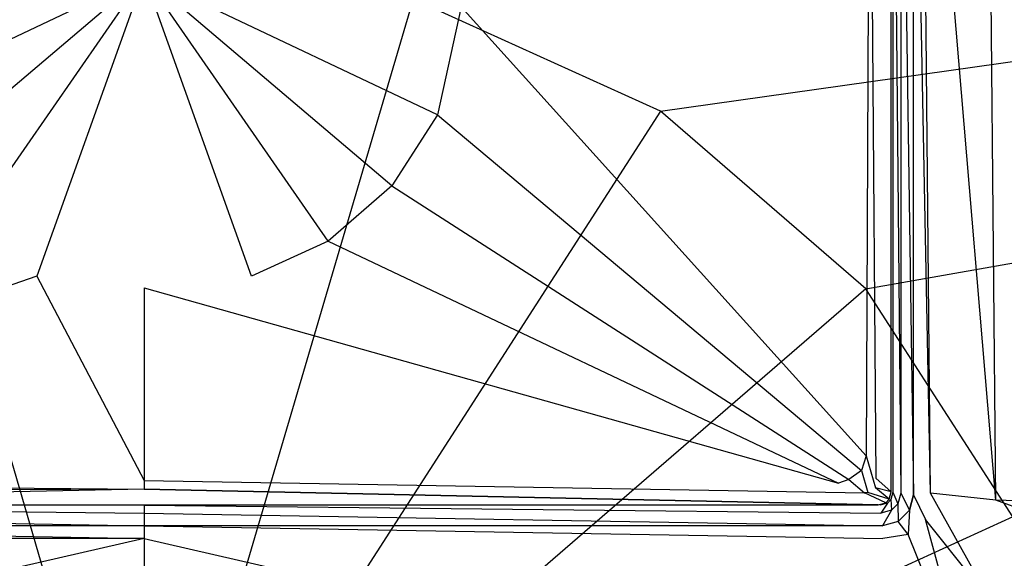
# Model space of a CAD drawing. Extents: x 0 to 1.7, y -0.75 to 0.
# Tile 5 of 8: x 0.83 to 0.96, y -0.17 to -0.1. Entities that reach past the tile are written whole.
import ezdxf

# ---------------------------------------------------------------- set-up
doc = ezdxf.new("R2010")
doc.units = 0
doc.layers.add('L0_WANNE_N_UDA1775ARA215V___0__', color=7, linetype='CONTINUOUS')
doc.layers.add('L1_ABDCKG_ABLAUF_N_UDA1775ARA21', color=7, linetype='CONTINUOUS')

msp = doc.modelspace()

# ---------------------------------------------------------------- linework, layer by layer
at = {"layer": 'L0_WANNE_N_UDA1775ARA215V___0__', "color": 8}
for points, invisible_edges in [([(1.689589, -0.00017), (0.916811, -0.109398), (0.884816, -0.094825), (1.689589, -0.00017)], 13), ([(0.916811, -0.109398), (1.689589, -0.00017), (1.693396, -0.000196), (0.916811, -0.109398)], 14), ([(1.693396, -0.000196), (0.943394, -0.132371), (0.916811, -0.109398), (1.693396, -0.000196)], 13), ([(0.943394, -0.132371), (1.693396, -0.000196), (1.696446, -0.00104), (0.943394, -0.132371)], 14), ([(1.696446, -0.00104), (0.96241, -0.161882), (0.943394, -0.132371), (1.696446, -0.00104)], 13), ([(0.947922, -0.158803, 0.001841), (0.946908, -0.046895, 0.002769), (0.946908, -0.15867, 0.002769), (0.947922, -0.158803, 0.001841)], 13), ([(0.946908, -0.046895, 0.002769), (0.947922, -0.158803, 0.001841), (0.947922, -0.046895, 0.001841), (0.946908, -0.046895, 0.002769)], 14), ([(0.949576, -0.15902, 0.001492), (0.947922, -0.046895, 0.001841), (0.947922, -0.158803, 0.001841), (0.949576, -0.15902, 0.001492)], 13), ([(0.947922, -0.046895, 0.001841), (0.949576, -0.15902, 0.001492), (0.949576, -0.046895, 0.001492), (0.947922, -0.046895, 0.001841)], 14), ([(0.949576, -0.046895, 0.004672), (0.949576, -0.15902, 0.004929), (0.949576, -0.15902, 0.006175), (0.949576, -0.046895, 0.004672)], 13), ([(0.949576, -0.15902, 0.004929), (0.949576, -0.046895, 0.004672), (0.949576, -0.046895, 0.003426), (0.949576, -0.15902, 0.004929)], 14), ([(0.951771, -0.158805, 0.006256), (0.949576, -0.046895, 0.004672), (0.949576, -0.15902, 0.006175), (0.951771, -0.158805, 0.006256)], 14), ([(0.951771, -0.158805, 0.006256), (0.950698, -0.046925, 0.004835), (0.949576, -0.046895, 0.004672), (0.951771, -0.158805, 0.006256)], 14), ([(0.949576, -0.046895, 0.003426), (0.949576, -0.15902, 0.001492), (0.949576, -0.15902, 0.004929), (0.949576, -0.046895, 0.003426)], 13), ([(0.949576, -0.15902, 0.001492), (0.949576, -0.046895, 0.003426), (0.949576, -0.046895, 0.001492), (0.949576, -0.15902, 0.001492)], 14), ([(0.960222, -0.15971, 0.006596), (0.950698, -0.046925, 0.004835), (0.951771, -0.158805, 0.006256), (0.960222, -0.15971, 0.006596)], 14), ([(0.960222, -0.15971, 0.006596), (0.959191, -0.046995, 0.005227), (0.950698, -0.046925, 0.004835), (0.960222, -0.15971, 0.006596)], 14), ([(1.578138, -0.177798, 0.0134), (0.959191, -0.046995, 0.005227), (0.960222, -0.15971, 0.006596), (1.578138, -0.177798, 0.0134)], 14), ([(1.578138, -0.177798, 0.0134), (1.577945, -0.048389, 0.013062), (0.959191, -0.046995, 0.005227), (1.578138, -0.177798, 0.0134)], 14), ([(0.85, -0.213082), (0.815184, -0.094825), (0.85, -0.089833), (0.85, -0.213082)], 14), ([(0.884816, -0.094825), (0.85, -0.213082), (0.85, -0.089833), (0.884816, -0.094825)], 14), ([(0.85, -0.213082), (0.783189, -0.109398), (0.815184, -0.094825), (0.85, -0.213082)], 14), ([(0.916811, -0.109398), (0.85, -0.213082), (0.884816, -0.094825), (0.916811, -0.109398)], 14), ([(0.85, -0.213082), (0.756606, -0.132371), (0.783189, -0.109398), (0.85, -0.213082)], 14), ([(0.943394, -0.132371), (0.85, -0.213082), (0.916811, -0.109398), (0.943394, -0.132371)], 14), ([(0.85, -0.213082), (0.73759, -0.161882), (0.756606, -0.132371), (0.85, -0.213082)], 14), ([(0.96241, -0.161882), (0.85, -0.213082), (0.943394, -0.132371), (0.96241, -0.161882)], 14), ([(0.947556, -0.160166, 0.001841), (0.946908, -0.15867, 0.002769), (0.946647, -0.159642, 0.002769), (0.947556, -0.160166, 0.001841)], 13), ([(0.946908, -0.15867, 0.002769), (0.947556, -0.160166, 0.001841), (0.947922, -0.158803, 0.001841), (0.946908, -0.15867, 0.002769)], 14), ([(0.949039, -0.16102, 0.001492), (0.947922, -0.158803, 0.001841), (0.947556, -0.160166, 0.001841), (0.949039, -0.16102, 0.001492)], 13), ([(0.947922, -0.158803, 0.001841), (0.949039, -0.16102, 0.001492), (0.949576, -0.15902, 0.001492), (0.947922, -0.158803, 0.001841)], 14), ([(0.949039, -0.161019, 0.006191), (0.949576, -0.15902, 0.004929), (0.949039, -0.16102, 0.00495), (0.949039, -0.161019, 0.006191)], 13), ([(0.949576, -0.15902, 0.004929), (0.949039, -0.161019, 0.006191), (0.949576, -0.15902, 0.006175), (0.949576, -0.15902, 0.004929)], 14), ([(0.95111, -0.162195, 0.006272), (0.949576, -0.15902, 0.006175), (0.949039, -0.161019, 0.006191), (0.95111, -0.162195, 0.006272)], 13), ([(0.949576, -0.15902, 0.004929), (0.949039, -0.16102, 0.001492), (0.949039, -0.16102, 0.00495), (0.949576, -0.15902, 0.004929)], 13), ([(0.949039, -0.16102, 0.001492), (0.949576, -0.15902, 0.004929), (0.949576, -0.15902, 0.001492), (0.949039, -0.16102, 0.001492)], 14), ([(0.949576, -0.15902, 0.006175), (0.95111, -0.162195, 0.006272), (0.951771, -0.158805, 0.006256), (0.949576, -0.15902, 0.006175)], 14), ([(0.959572, -0.172755, 0.006611), (0.951771, -0.158805, 0.006256), (0.95111, -0.162195, 0.006272), (0.959572, -0.172755, 0.006611)], 14), ([(0.960222, -0.15971, 0.006596), (0.951771, -0.158805, 0.006256), (0.959572, -0.172755, 0.006611), (0.960222, -0.15971, 0.006596)], 14), ([(0.85, -0.161369, 0.001841), (0.754785, -0.160359, 0.002769), (0.754652, -0.161369, 0.001841), (0.85, -0.161369, 0.001841)], 13), ([(0.754785, -0.160359, 0.002769), (0.85, -0.161369, 0.001841), (0.85, -0.160359, 0.002769), (0.754785, -0.160359, 0.002769)], 14), ([(0.945348, -0.161369, 0.001841), (0.85, -0.160359, 0.002769), (0.85, -0.161369, 0.001841), (0.945348, -0.161369, 0.001841)], 13), ([(0.85, -0.160359, 0.002769), (0.945348, -0.161369, 0.001841), (0.945215, -0.160359, 0.002769), (0.85, -0.160359, 0.002769)], 14), ([(0.945348, -0.161369, 0.001841), (0.94619, -0.160098, 0.002769), (0.945215, -0.160359, 0.002769), (0.945348, -0.161369, 0.001841)], 13), ([(0.94619, -0.160098, 0.002769), (0.945348, -0.161369, 0.001841), (0.946715, -0.161004, 0.001841), (0.94619, -0.160098, 0.002769)], 14), ([(0.946715, -0.161004, 0.001841), (0.946647, -0.159642, 0.002769), (0.94619, -0.160098, 0.002769), (0.946715, -0.161004, 0.001841)], 13), ([(0.946647, -0.159642, 0.002769), (0.946715, -0.161004, 0.001841), (0.947556, -0.160166, 0.001841), (0.946647, -0.159642, 0.002769)], 14), ([(0.947571, -0.162483, 0.001492), (0.947556, -0.160166, 0.001841), (0.946715, -0.161004, 0.001841), (0.947571, -0.162483, 0.001492)], 13), ([(0.947556, -0.160166, 0.001841), (0.947571, -0.162483, 0.001492), (0.949039, -0.16102, 0.001492), (0.947556, -0.160166, 0.001841)], 14), ([(1.577713, -0.38381, 0.013404), (0.960222, -0.15971, 0.006596), (0.959572, -0.172755, 0.006611), (1.577713, -0.38381, 0.013404)], 14), ([(1.578138, -0.177798, 0.0134), (0.960222, -0.15971, 0.006596), (1.577713, -0.38381, 0.013404), (1.578138, -0.177798, 0.0134)], 14), ([(0.85, -0.163019, 0.001492), (0.754652, -0.161369, 0.001841), (0.754434, -0.163019, 0.001492), (0.85, -0.163019, 0.001492)], 13), ([(0.754652, -0.161369, 0.001841), (0.85, -0.163019, 0.001492), (0.85, -0.161369, 0.001841), (0.754652, -0.161369, 0.001841)], 14), ([(0.945566, -0.163019, 0.001492), (0.85, -0.161369, 0.001841), (0.85, -0.163019, 0.001492), (0.945566, -0.163019, 0.001492)], 13), ([(0.85, -0.161369, 0.001841), (0.945566, -0.163019, 0.001492), (0.945348, -0.161369, 0.001841), (0.85, -0.161369, 0.001841)], 14), ([(0.945566, -0.163019, 0.001492), (0.946715, -0.161004, 0.001841), (0.945348, -0.161369, 0.001841), (0.945566, -0.163019, 0.001492)], 13), ([(0.946715, -0.161004, 0.001841), (0.945566, -0.163019, 0.001492), (0.947571, -0.162483, 0.001492), (0.946715, -0.161004, 0.001841)], 14), ([(0.947571, -0.162483, 0.004968), (0.949039, -0.161019, 0.006191), (0.949039, -0.16102, 0.00495), (0.947571, -0.162483, 0.004968)], 13), ([(0.949039, -0.161019, 0.006191), (0.947571, -0.162483, 0.004968), (0.947571, -0.162483, 0.006209), (0.949039, -0.161019, 0.006191)], 14), ([(0.948881, -0.164132, 0.00629), (0.949039, -0.161019, 0.006191), (0.947571, -0.162483, 0.006209), (0.948881, -0.164132, 0.00629)], 13), ([(0.947571, -0.162483, 0.004968), (0.949039, -0.16102, 0.001492), (0.947571, -0.162483, 0.001492), (0.947571, -0.162483, 0.004968)], 13), ([(0.949039, -0.16102, 0.001492), (0.947571, -0.162483, 0.004968), (0.949039, -0.16102, 0.00495), (0.949039, -0.16102, 0.001492)], 14), ([(0.949039, -0.161019, 0.006191), (0.948881, -0.164132, 0.00629), (0.95111, -0.162195, 0.006272), (0.949039, -0.161019, 0.006191)], 14), ([(0.85, -0.213082), (0.72768, -0.195542), (0.73759, -0.161882), (0.85, -0.213082)], 14), ([(0.85, -0.164657, 0.006287), (0.754434, -0.163019, 0.006225), (0.754408, -0.164657, 0.006364), (0.85, -0.164657, 0.006287)], 13), ([(0.754434, -0.163019, 0.006225), (0.85, -0.164657, 0.006287), (0.85, -0.163019, 0.006147), (0.754434, -0.163019, 0.006225)], 14), ([(0.754434, -0.163019, 0.004979), (0.85, -0.163019, 0.001492), (0.754434, -0.163019, 0.001492), (0.754434, -0.163019, 0.004979)], 13), ([(0.85, -0.163019, 0.001492), (0.754434, -0.163019, 0.004979), (0.85, -0.163019, 0.004901), (0.85, -0.163019, 0.001492)], 14), ([(0.754434, -0.163019, 0.004979), (0.85, -0.163019, 0.006147), (0.85, -0.163019, 0.004901), (0.754434, -0.163019, 0.004979)], 13), ([(0.85, -0.163019, 0.006147), (0.754434, -0.163019, 0.004979), (0.754434, -0.163019, 0.006225), (0.85, -0.163019, 0.006147)], 14), ([(0.97232, -0.195542), (0.85, -0.213082), (0.96241, -0.161882), (0.97232, -0.195542)], 14), ([(0.945592, -0.164657, 0.006364), (0.85, -0.163019, 0.006147), (0.85, -0.164657, 0.006287), (0.945592, -0.164657, 0.006364)], 13), ([(0.85, -0.163019, 0.006147), (0.945592, -0.164657, 0.006364), (0.945566, -0.163019, 0.006225), (0.85, -0.163019, 0.006147)], 14), ([(0.85, -0.163019, 0.004901), (0.945566, -0.163019, 0.001492), (0.85, -0.163019, 0.001492), (0.85, -0.163019, 0.004901)], 13), ([(0.945566, -0.163019, 0.001492), (0.85, -0.163019, 0.004901), (0.945566, -0.163019, 0.004979), (0.945566, -0.163019, 0.001492)], 14), ([(0.85, -0.163019, 0.006147), (0.945566, -0.163019, 0.004979), (0.85, -0.163019, 0.004901), (0.85, -0.163019, 0.006147)], 13), ([(0.945566, -0.163019, 0.004979), (0.85, -0.163019, 0.006147), (0.945566, -0.163019, 0.006225), (0.945566, -0.163019, 0.004979)], 14), ([(0.945566, -0.163019, 0.004979), (0.947571, -0.162483, 0.006209), (0.947571, -0.162483, 0.004968), (0.945566, -0.163019, 0.004979)], 13), ([(0.947571, -0.162483, 0.006209), (0.945566, -0.163019, 0.004979), (0.945566, -0.163019, 0.006225), (0.947571, -0.162483, 0.006209)], 14), ([(0.947571, -0.162483, 0.006209), (0.945566, -0.163019, 0.006225), (0.945592, -0.164657, 0.006364), (0.947571, -0.162483, 0.006209)], 14), ([(0.945566, -0.163019, 0.001492), (0.947571, -0.162483, 0.004968), (0.947571, -0.162483, 0.001492), (0.945566, -0.163019, 0.001492)], 13), ([(0.947571, -0.162483, 0.004968), (0.945566, -0.163019, 0.001492), (0.945566, -0.163019, 0.004979), (0.947571, -0.162483, 0.004968)], 14), ([(0.948881, -0.164132, 0.00629), (0.947571, -0.162483, 0.006209), (0.945592, -0.164657, 0.006364), (0.948881, -0.164132, 0.00629)], 14), ([(0.957533, -0.185828, 0.006629), (0.95111, -0.162195, 0.006272), (0.948881, -0.164132, 0.00629), (0.957533, -0.185828, 0.006629)], 14), ([(0.959572, -0.172755, 0.006611), (0.95111, -0.162195, 0.006272), (0.957533, -0.185828, 0.006629), (0.959572, -0.172755, 0.006611)], 14), ([(0.948881, -0.164132, 0.00629), (0.945592, -0.164657, 0.006364), (0.944659, -0.18635, 0.0067), (0.948881, -0.164132, 0.00629)], 14), ([(0.957533, -0.185828, 0.006629), (0.948881, -0.164132, 0.00629), (0.944659, -0.18635, 0.0067), (0.957533, -0.185828, 0.006629)], 14), ([(0.755341, -0.18635, 0.0067), (0.85, -0.164657, 0.006287), (0.754408, -0.164657, 0.006364), (0.755341, -0.18635, 0.0067)], 13), ([(0.85, -0.164657, 0.006287), (0.755341, -0.18635, 0.0067), (0.85, -0.18635, 0.006626), (0.85, -0.164657, 0.006287)], 14), ([(0.944659, -0.18635, 0.0067), (0.85, -0.164657, 0.006287), (0.85, -0.18635, 0.006626), (0.944659, -0.18635, 0.0067)], 13), ([(0.85, -0.164657, 0.006287), (0.944659, -0.18635, 0.0067), (0.945592, -0.164657, 0.006364), (0.85, -0.164657, 0.006287)], 14)]:
    msp.add_3dface(points, dxfattribs=dict(at, invisible_edges=invisible_edges))
at = {"layer": 'L1_ABDCKG_ABLAUF_N_UDA1775ARA21', "color": 8}
for points, invisible_edges in [([(0.943904, -0.052186, 0.006604), (0.944681, -0.156869, 0.006604), (0.944892, -0.046783, 0.006604), (0.943904, -0.052186, 0.006604)], 14), ([(0.946682, -0.046783, 0.004604), (0.944892, -0.046783, 0.006604), (0.944681, -0.156869, 0.006604), (0.946682, -0.046783, 0.004604)], 14), ([(0.946682, -0.15861, 0.004604), (0.946682, -0.046783, 0.004604), (0.944681, -0.156869, 0.006604), (0.946682, -0.15861, 0.004604)], 14), ([(0.946682, -0.15861, 0.004604), (0.946682, -0.046829, 0.002769), (0.946682, -0.046783, 0.004604), (0.946682, -0.15861, 0.004604)], 14), ([(0.946682, -0.046829, 0.002769), (0.946682, -0.15861, 0.004604), (0.946682, -0.158625, 0.002769), (0.946682, -0.046829, 0.002769)], 13), ([(0.891008, -0.095873, 0.006604), (0.943426, -0.153951, 0.006604), (0.943904, -0.052186, 0.006604), (0.891008, -0.095873, 0.006604)], 14), ([(0.944681, -0.156869, 0.006604), (0.943904, -0.052186, 0.006604), (0.943426, -0.153951, 0.006604), (0.944681, -0.156869, 0.006604)], 13), ([(0.85, -0.091857, 0.006604), (0.808992, -0.095873, 0.006604), (0.812063, -0.109867, 0.006604), (0.85, -0.091857, 0.006604)], 14), ([(0.85, -0.091857, 0.006604), (0.812063, -0.109867, 0.006604), (0.817942, -0.119051, 0.006604), (0.85, -0.091857, 0.006604)], 14), ([(0.85, -0.091857, 0.006604), (0.817942, -0.119051, 0.006604), (0.826192, -0.126188, 0.006604), (0.85, -0.091857, 0.006604)], 14), ([(0.85, -0.091857, 0.006604), (0.826192, -0.126188, 0.006604), (0.836097, -0.130706, 0.006604), (0.85, -0.091857, 0.006604)], 14), ([(0.85, -0.091857, 0.006604), (0.836097, -0.130706, 0.006604), (0.85, -0.132236, 0.006604), (0.85, -0.091857, 0.006604)], 14), ([(0.891008, -0.095873, 0.006604), (0.85, -0.091857, 0.006604), (0.887937, -0.109867, 0.006604), (0.891008, -0.095873, 0.006604)], 14), ([(0.863903, -0.130706, 0.006604), (0.85, -0.091857, 0.006604), (0.85, -0.132236, 0.006604), (0.863903, -0.130706, 0.006604)], 14), ([(0.887937, -0.109867, 0.006604), (0.85, -0.091857, 0.006604), (0.882058, -0.119051, 0.006604), (0.887937, -0.109867, 0.006604)], 14), ([(0.882058, -0.119051, 0.006604), (0.85, -0.091857, 0.006604), (0.873808, -0.126188, 0.006604), (0.882058, -0.119051, 0.006604)], 14), ([(0.873808, -0.126188, 0.006604), (0.85, -0.091857, 0.006604), (0.863903, -0.130706, 0.006604), (0.873808, -0.126188, 0.006604)], 14), ([(0.943426, -0.153951, 0.006604), (0.891008, -0.095873, 0.006604), (0.887937, -0.109867, 0.006604), (0.943426, -0.153951, 0.006604)], 13), ([(0.942845, -0.155883, 0.006604), (0.887937, -0.109867, 0.006604), (0.882058, -0.119051, 0.006604), (0.942845, -0.155883, 0.006604)], 13), ([(0.887937, -0.109867, 0.006604), (0.942845, -0.155883, 0.006604), (0.943426, -0.153951, 0.006604), (0.887937, -0.109867, 0.006604)], 14), ([(0.941189, -0.157051, 0.006604), (0.882058, -0.119051, 0.006604), (0.873808, -0.126188, 0.006604), (0.941189, -0.157051, 0.006604)], 13), ([(0.882058, -0.119051, 0.006604), (0.941189, -0.157051, 0.006604), (0.942845, -0.155883, 0.006604), (0.882058, -0.119051, 0.006604)], 14), ([(0.826192, -0.126188, 0.006604), (0.760148, -0.157501, 0.006604), (0.836097, -0.130706, 0.006604), (0.826192, -0.126188, 0.006604)], 14), ([(0.939852, -0.157501, 0.006604), (0.873808, -0.126188, 0.006604), (0.863903, -0.130706, 0.006604), (0.939852, -0.157501, 0.006604)], 13), ([(0.873808, -0.126188, 0.006604), (0.939852, -0.157501, 0.006604), (0.941189, -0.157051, 0.006604), (0.873808, -0.126188, 0.006604)], 14), ([(0.85, -0.157166, 0.006604), (0.836097, -0.130706, 0.006604), (0.760148, -0.157501, 0.006604), (0.85, -0.157166, 0.006604)], 13), ([(0.836097, -0.130706, 0.006604), (0.85, -0.157166, 0.006604), (0.85, -0.132236, 0.006604), (0.836097, -0.130706, 0.006604)], 14), ([(0.85, -0.132236, 0.006604), (0.939852, -0.157501, 0.006604), (0.863903, -0.130706, 0.006604), (0.85, -0.132236, 0.006604)], 14), ([(0.939852, -0.157501, 0.006604), (0.85, -0.132236, 0.006604), (0.85, -0.157166, 0.006604), (0.939852, -0.157501, 0.006604)], 13), ([(0.944627, -0.158113, 0.006604), (0.943426, -0.153951, 0.006604), (0.942845, -0.155883, 0.006604), (0.944627, -0.158113, 0.006604)], 13), ([(0.943426, -0.153951, 0.006604), (0.944627, -0.158113, 0.006604), (0.944681, -0.156869, 0.006604), (0.943426, -0.153951, 0.006604)], 14), ([(0.943667, -0.158715, 0.006604), (0.942845, -0.155883, 0.006604), (0.941189, -0.157051, 0.006604), (0.943667, -0.158715, 0.006604)], 13), ([(0.942845, -0.155883, 0.006604), (0.943667, -0.158715, 0.006604), (0.944627, -0.158113, 0.006604), (0.942845, -0.155883, 0.006604)], 14), ([(0.85, -0.158267, 0.006604), (0.760148, -0.157501, 0.006604), (0.7568, -0.158779, 0.006604), (0.85, -0.158267, 0.006604)], 13), ([(0.760148, -0.157501, 0.006604), (0.85, -0.158267, 0.006604), (0.85, -0.157166, 0.006604), (0.760148, -0.157501, 0.006604)], 14), ([(0.9432, -0.158779, 0.006604), (0.85, -0.157166, 0.006604), (0.85, -0.158267, 0.006604), (0.9432, -0.158779, 0.006604)], 13), ([(0.85, -0.157166, 0.006604), (0.9432, -0.158779, 0.006604), (0.939852, -0.157501, 0.006604), (0.85, -0.157166, 0.006604)], 14), ([(0.9432, -0.158779, 0.006604), (0.941189, -0.157051, 0.006604), (0.939852, -0.157501, 0.006604), (0.9432, -0.158779, 0.006604)], 13), ([(0.941189, -0.157051, 0.006604), (0.9432, -0.158779, 0.006604), (0.943667, -0.158715, 0.006604), (0.941189, -0.157051, 0.006604)], 14), ([(0.946682, -0.15861, 0.004604), (0.944681, -0.156869, 0.006604), (0.944627, -0.158113, 0.006604), (0.946682, -0.15861, 0.004604)], 14), ([(0.85, -0.158267, 0.006604), (0.7568, -0.158779, 0.006604), (0.755007, -0.1603, 0.004604), (0.85, -0.158267, 0.006604)], 14), ([(0.85, -0.158267, 0.006604), (0.755007, -0.1603, 0.004604), (0.85, -0.160299, 0.004604), (0.85, -0.158267, 0.006604)], 14), ([(0.944993, -0.1603, 0.004604), (0.85, -0.158267, 0.006604), (0.85, -0.160299, 0.004604), (0.944993, -0.1603, 0.004604)], 14), ([(0.85, -0.158267, 0.006604), (0.944993, -0.1603, 0.004604), (0.9432, -0.158779, 0.006604), (0.85, -0.158267, 0.006604)], 14), ([(0.943667, -0.158715, 0.006604), (0.9432, -0.158779, 0.006604), (0.945965, -0.160039, 0.004604), (0.943667, -0.158715, 0.006604)], 14), ([(0.945965, -0.160039, 0.004604), (0.9432, -0.158779, 0.006604), (0.944993, -0.1603, 0.004604), (0.945965, -0.160039, 0.004604)], 14), ([(0.946421, -0.159583, 0.004604), (0.944627, -0.158113, 0.006604), (0.943667, -0.158715, 0.006604), (0.946421, -0.159583, 0.004604)], 14), ([(0.946421, -0.159583, 0.004604), (0.943667, -0.158715, 0.006604), (0.945965, -0.160039, 0.004604), (0.946421, -0.159583, 0.004604)], 14), ([(0.946682, -0.15861, 0.004604), (0.944627, -0.158113, 0.006604), (0.946421, -0.159583, 0.004604), (0.946682, -0.15861, 0.004604)], 14), ([(0.946421, -0.159583, 0.004604), (0.946682, -0.158625, 0.002769), (0.946682, -0.15861, 0.004604), (0.946421, -0.159583, 0.004604)], 14), ([(0.946682, -0.158625, 0.002769), (0.946421, -0.159583, 0.004604), (0.946422, -0.159598, 0.002769), (0.946682, -0.158625, 0.002769)], 13), ([(0.85, -0.160299, 0.004604), (0.755007, -0.160314, 0.002769), (0.85, -0.160314, 0.002769), (0.85, -0.160299, 0.004604)], 13), ([(0.755007, -0.160314, 0.002769), (0.85, -0.160299, 0.004604), (0.755007, -0.1603, 0.004604), (0.755007, -0.160314, 0.002769)], 14), ([(0.85, -0.160314, 0.002769), (0.944993, -0.1603, 0.004604), (0.85, -0.160299, 0.004604), (0.85, -0.160314, 0.002769)], 14), ([(0.944993, -0.1603, 0.004604), (0.85, -0.160314, 0.002769), (0.944993, -0.160314, 0.002769), (0.944993, -0.1603, 0.004604)], 13), ([(0.944993, -0.1603, 0.004604), (0.945966, -0.160054, 0.002769), (0.945965, -0.160039, 0.004604), (0.944993, -0.1603, 0.004604)], 14), ([(0.945966, -0.160054, 0.002769), (0.944993, -0.1603, 0.004604), (0.944993, -0.160314, 0.002769), (0.945966, -0.160054, 0.002769)], 13), ([(0.945965, -0.160039, 0.004604), (0.946422, -0.159598, 0.002769), (0.946421, -0.159583, 0.004604), (0.945965, -0.160039, 0.004604)], 14), ([(0.946422, -0.159598, 0.002769), (0.945965, -0.160039, 0.004604), (0.945966, -0.160054, 0.002769), (0.946422, -0.159598, 0.002769)], 13)]:
    msp.add_3dface(points, dxfattribs=dict(at, invisible_edges=invisible_edges))

doc.saveas('drawing.dxf')
